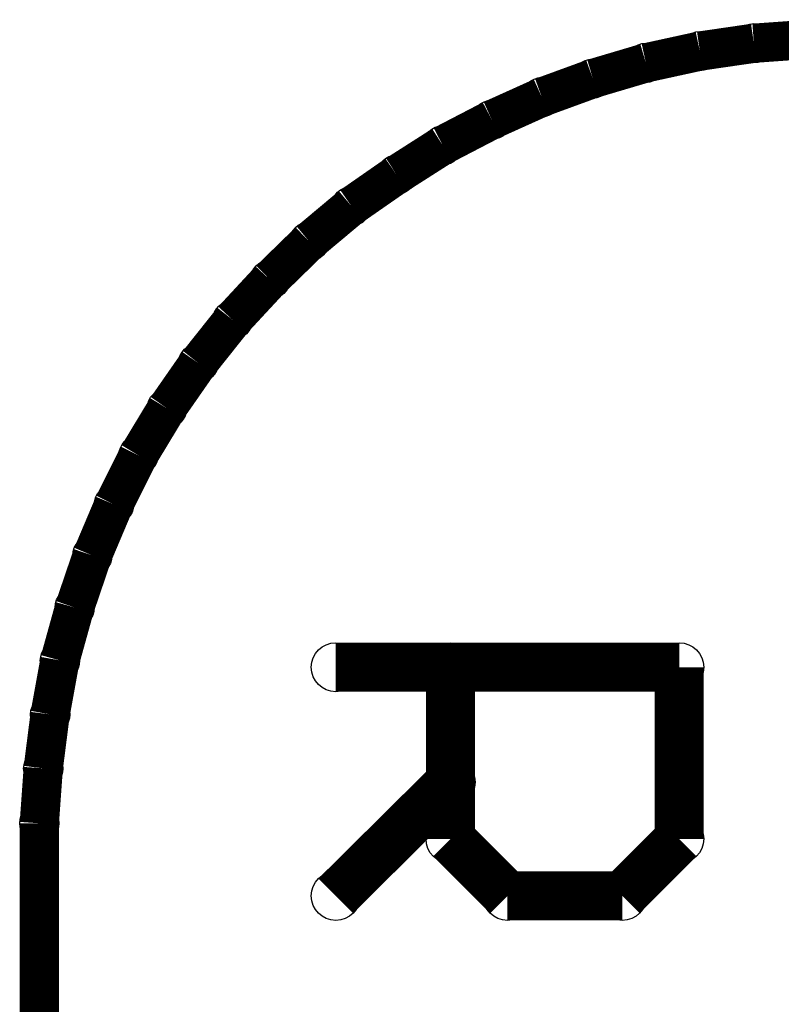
# Model space of a CAD drawing. Extents: x 0 to 23.9, y 0 to 20.7.
# Tile 49 of 127: x 1.2 to 3.2, y 17.5 to 20.1. Entities that reach past the tile are written whole.
import ezdxf

# ---------------------------------------------------------------- set-up
doc = ezdxf.new("R2010")
doc.units = 0
doc.layers.get('0').update_dxf_attribs({"linetype": 'CONTINUOUS'})
doc.layers.add('SEEEDSTUDIOXIAORP2040V1_22_GTO', color=10, linetype='CONTINUOUS')
doc.layers.add('SEEEDSTUDIOXIAORP2040V1_22_GTS', color=9, linetype='CONTINUOUS')

# ---------------------------------------------------------------- blocks, each defined once
blk = doc.blocks.new('ROUND_1')
blk.add_circle((0, 0), 0.0508)
blk = doc.blocks.new('ROUND_13')
blk.add_circle((0, 0), 0.0635)

msp = doc.modelspace()

# ---------------------------------------------------------------- linework, layer by layer
at = {"layer": 'SEEEDSTUDIOXIAORP2040V1_22_GTO'}
for points, const_width in [([(3.2766, 20.03806), (3.13436, 20.0279)], 0.1016), ([(3.13436, 20.0279), (2.99466, 20.00758)], 0.1016), ([(2.99466, 20.00758), (2.85496, 19.9771)], 0.1016), ([(2.85496, 19.9771), (2.7178, 19.93646)], 0.1016), ([(2.7178, 19.93646), (2.58572, 19.8882)], 0.1016), ([(2.58572, 19.8882), (2.45618, 19.82978)], 0.1016), ([(2.45618, 19.82978), (2.32918, 19.76374)], 0.1016), ([(2.32918, 19.76374), (2.2098, 19.68754)], 0.1016), ([(2.2098, 19.68754), (2.09296, 19.60626)], 0.1016), ([(2.09296, 19.60626), (1.98374, 19.51482)], 0.1016), ([(1.98374, 19.51482), (1.88214, 19.41576)], 0.1016), ([(1.88214, 19.41576), (1.78562, 19.31162)], 0.1016), ([(1.78562, 19.31162), (1.69672, 19.19986)], 0.1016), ([(1.69672, 19.19986), (1.61544, 19.08302)], 0.1016), ([(1.61544, 19.08302), (1.54178, 18.9611)], 0.1016), ([(1.54178, 18.9611), (1.47828, 18.8341)], 0.1016), ([(1.47828, 18.8341), (1.4224, 18.70202)], 0.1016), ([(1.4224, 18.70202), (1.37668, 18.5674)], 0.1016), ([(1.37668, 18.5674), (1.33858, 18.43024)], 0.1016), ([(1.33858, 18.43024), (1.31318, 18.29054)], 0.1016), ([(2.05232, 18.41246), (2.94132, 18.41246)], 0.127), ([(2.3495, 17.96796), (2.3495, 18.41246)], 0.127), ([(2.94132, 18.41246), (2.94132, 17.96796)], 0.127), ([(1.31318, 18.29054), (1.2954, 18.15084)], 0.1016), ([(1.2954, 18.15084), (1.28524, 18.0086)], 0.1016), ([(2.3495, 18.11528), (2.05232, 17.82064)], 0.127), ([(1.28524, 18.0086), (1.28524, 4.2926)], 0.1016), ([(2.49682, 17.82064), (2.3495, 17.96796)], 0.127), ([(2.94132, 17.96796), (2.794, 17.82064)], 0.127), ([(2.794, 17.82064), (2.49682, 17.82064)], 0.127)]:
    msp.add_lwpolyline(points, dxfattribs=dict(at, const_width=const_width))
at = {"layer": 'SEEEDSTUDIOXIAORP2040V1_22_GTS', "const_width": 0.1016}
for points in [[(3.2766, 20.03806), (3.13436, 20.0279)], [(3.13436, 20.0279), (2.99466, 20.00758)], [(2.99466, 20.00758), (2.85496, 19.9771)], [(2.85496, 19.9771), (2.7178, 19.93646)], [(2.7178, 19.93646), (2.58572, 19.8882)], [(2.58572, 19.8882), (2.45618, 19.82978)], [(2.45618, 19.82978), (2.32918, 19.76374)], [(2.32918, 19.76374), (2.2098, 19.68754)], [(2.2098, 19.68754), (2.09296, 19.60626)], [(2.09296, 19.60626), (1.98374, 19.51482)], [(1.98374, 19.51482), (1.88214, 19.41576)], [(1.88214, 19.41576), (1.78562, 19.31162)], [(1.78562, 19.31162), (1.69672, 19.19986)], [(1.69672, 19.19986), (1.61544, 19.08302)], [(1.61544, 19.08302), (1.54178, 18.9611)], [(1.54178, 18.9611), (1.47828, 18.8341)], [(1.47828, 18.8341), (1.4224, 18.70202)], [(1.4224, 18.70202), (1.37668, 18.5674)], [(1.37668, 18.5674), (1.33858, 18.43024)], [(1.33858, 18.43024), (1.31318, 18.29054)], [(1.31318, 18.29054), (1.2954, 18.15084)], [(1.2954, 18.15084), (1.28524, 18.0086)], [(1.28524, 18.0086), (1.28524, 4.2926)]]:
    msp.add_lwpolyline(points, dxfattribs=at)

# ---------------------------------------------------------------- block references
at = {"layer": 'SEEEDSTUDIOXIAORP2040V1_22_GTO'}
for name, p in [('ROUND_1', (3.13436, 20.0279)), ('ROUND_1', (2.99466, 20.00758)), ('ROUND_1', (2.85496, 19.9771)), ('ROUND_1', (2.7178, 19.93646)), ('ROUND_1', (2.58572, 19.8882)), ('ROUND_1', (2.45618, 19.82978)), ('ROUND_1', (2.32918, 19.76374)), ('ROUND_1', (2.2098, 19.68754)), ('ROUND_1', (2.09296, 19.60626)), ('ROUND_1', (1.98374, 19.51482)), ('ROUND_1', (1.88214, 19.41576)), ('ROUND_1', (1.78562, 19.31162)), ('ROUND_1', (1.69672, 19.19986)), ('ROUND_1', (1.61544, 19.08302)), ('ROUND_1', (1.54178, 18.9611)), ('ROUND_1', (1.47828, 18.8341)), ('ROUND_1', (1.4224, 18.70202)), ('ROUND_1', (1.37668, 18.5674)), ('ROUND_1', (1.33858, 18.43024)), ('ROUND_13', (2.05232, 18.41246)), ('ROUND_13', (2.3495, 18.41246)), ('ROUND_13', (2.94132, 18.41246)), ('ROUND_1', (1.31318, 18.29054)), ('ROUND_1', (1.2954, 18.15084)), ('ROUND_13', (2.3495, 18.11528)), ('ROUND_1', (1.28524, 18.0086)), ('ROUND_13', (2.3495, 17.96796)), ('ROUND_13', (2.94132, 17.96796)), ('ROUND_13', (2.05232, 17.82064)), ('ROUND_13', (2.49682, 17.82064)), ('ROUND_13', (2.794, 17.82064)), ('ROUND_13', (2.794, 17.82064))]:
    msp.add_blockref(name, p, dxfattribs=at)
at = {"layer": 'SEEEDSTUDIOXIAORP2040V1_22_GTS'}
for p in [(3.13436, 20.0279), (2.99466, 20.00758), (2.85496, 19.9771), (2.7178, 19.93646), (2.58572, 19.8882), (2.45618, 19.82978), (2.32918, 19.76374), (2.2098, 19.68754), (2.09296, 19.60626), (1.98374, 19.51482), (1.88214, 19.41576), (1.78562, 19.31162), (1.69672, 19.19986), (1.61544, 19.08302), (1.54178, 18.9611), (1.47828, 18.8341), (1.4224, 18.70202), (1.37668, 18.5674), (1.33858, 18.43024), (1.31318, 18.29054), (1.2954, 18.15084), (1.28524, 18.0086)]:
    msp.add_blockref('ROUND_1', p, dxfattribs=at)

doc.saveas('drawing.dxf')
